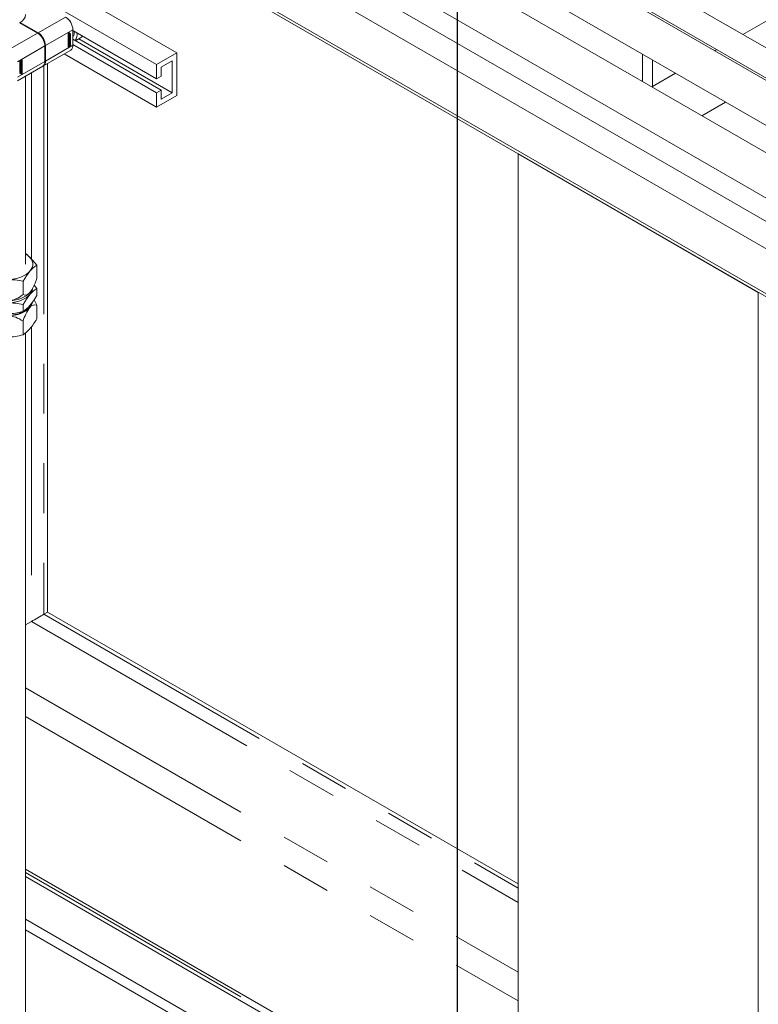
# Model space of a CAD drawing. Header units: millimetres. Extents: x 450 to 25135, y 150 to 17673.
# Tile 153 of 256: x 5584 to 6149, y 11905 to 12660. Entities that reach past the tile are written whole.
import ezdxf

# ---------------------------------------------------------------- set-up
doc = ezdxf.new("R2010")
doc.units = ezdxf.units.MM
doc.linetypes.add('SLD-Centrada-doble', pattern=[12.7, 6.35, -1.27, 1.27, -1.27, 1.27, -1.27])
doc.linetypes.add('SLD-Continua', pattern=[0])
doc.layers.add('COTAS', color=1, linetype='SLD-Continua')
doc.layers.add('OCULTA', color=8, linetype='SLD-Continua')

msp = doc.modelspace()

# ---------------------------------------------------------------- linework, layer by layer
at = {"color": 7, "linetype": 'SLD-Continua', "lineweight": 18, "ltscale": 30}
for p, q in [((7196.97, 12036.68), (5679.34, 12912.79)), ((5669.34, 12895.47), (7185.96, 12019.94)), ((7180.82, 12021.14), (5717.2, 12866.08)), ((7183.94, 11963.83), (5669.11, 12838.32)), ((5702.2, 12840.1), (7165.35, 11995.44)), ((5654.11, 12812.34), (7168.99, 11937.82)), ((5702.2, 12766.61), (7168.99, 11919.85)), ((7168.99, 11898.97), (5669.11, 12764.83)), ((5654.11, 12738.85), (7168.99, 11864.33)), ((5588.05, 12472.26), (5588.05, 12616.42)), ((5588.05, 11683.69), (5588.05, 12419.7))]:
    msp.add_line(p, q, dxfattribs=at)
at = {"layer": 'COTAS', "ltscale": 30}
msp.add_line((5918.63, 13263.27), (5918.63, 11276.25), dxfattribs=at)
at = {"layer": 'COTAS', "linetype": 'SLD-Continua', "lineweight": 18, "ltscale": 30}
for p, q in [((5703.86, 12634.35), (5588.05, 12701.21)), ((5688.31, 12625.37), (5588.05, 12683.25)), ((5597.23, 12649.33), (5583.44, 12657.29)), ((5583.86, 12657.54), (5583.86, 12657.05)), ((5583.86, 12657.54), (5597.66, 12649.58)), ((5620.69, 12647.89), (5622.55, 12648.96)), ((5620.69, 12638.91), (5620.69, 12647.89)), ((5622.23, 12648.74), (5620.72, 12647.87)), ((5620.72, 12647.87), (5620.72, 12641.37)), ((5620.86, 12647.79), (5620.72, 12647.87)), ((5620.74, 12648.69), (5620.81, 12648.61)), ((5620.81, 12648.61), (5620.95, 12648.53)), ((5622.37, 12648.66), (5620.86, 12647.79)), ((5620.86, 12647.79), (5620.86, 12641.29)), ((5621.47, 12648.95), (5620.96, 12648.66)), ((5620.96, 12648.91), (5621.04, 12648.86)), ((5620.96, 12648.87), (5621.04, 12648.82)), ((5620.96, 12648.66), (5620.96, 12648.85)), ((5621, 12648.85), (5620.96, 12648.82)), ((5620.97, 12648.92), (5621.04, 12648.88)), ((5620.99, 12648.99), (5621.05, 12648.96)), ((5621.04, 12649.09), (5621.13, 12649.04)), ((5621.04, 12648.82), (5621.21, 12648.92)), ((5621.04, 12648.9), (5621.04, 12648.88)), ((5621.04, 12648.88), (5621.04, 12648.86)), ((5621.04, 12648.86), (5621.04, 12648.82)), ((5621.18, 12649.04), (5621.06, 12649.11)), ((5621.19, 12649.14), (5621.13, 12649.07)), ((5621.15, 12649.16), (5621.27, 12649.1)), ((5621.21, 12648.92), (5621.21, 12648.94)), ((5621.21, 12648.94), (5621.23, 12648.93)), ((5621.32, 12649.5), (5621.22, 12649.53)), ((5621.47, 12649.22), (5621.23, 12648.93)), ((5621.23, 12648.93), (5621.47, 12649.07)), ((5621.27, 12649.1), (5621.47, 12649.35)), ((5621.46, 12649.42), (5621.32, 12649.5)), ((5621.37, 12649.01), (5621.47, 12648.95)), ((5621.39, 12649.26), (5621.47, 12649.22)), ((5621.47, 12649.35), (5621.47, 12649.22)), ((5621.47, 12649.07), (5621.47, 12648.95)), ((5621.54, 12648.05), (5621.72, 12648.15)), ((5621.54, 12647.12), (5621.54, 12648.05)), ((5622.13, 12647.63), (5621.54, 12647.28)), ((5622.27, 12647.54), (5621.54, 12647.12)), ((5621.54, 12647.04), (5621.72, 12647.14)), ((5621.54, 12646.12), (5621.54, 12647.04)), ((5622.13, 12646.62), (5621.54, 12646.28)), ((5622.27, 12646.54), (5621.54, 12646.12)), ((5621.54, 12646.02), (5622.07, 12646.33)), ((5621.9, 12646.12), (5621.54, 12645.91)), ((5622.04, 12646.03), (5621.54, 12645.74)), ((5621.54, 12645.74), (5621.54, 12646.02)), ((5621.54, 12645.19), (5622.04, 12645.48)), ((5621.54, 12644.48), (5622.27, 12645.35)), ((5621.93, 12645.3), (5621.54, 12645.08)), ((5622.07, 12645.22), (5621.54, 12644.91)), ((5621.54, 12644.91), (5621.54, 12645.19)), ((5621.85, 12644.8), (5621.56, 12644.45)), ((5621.58, 12648.07), (5621.58, 12647.58)), ((5621.58, 12647.58), (5621.72, 12647.5)), ((5621.58, 12647.06), (5621.58, 12646.58)), ((5621.58, 12646.58), (5621.72, 12646.49)), ((5621.72, 12648.15), (5621.72, 12647.5)), ((5621.72, 12647.5), (5621.84, 12647.57)), ((5621.72, 12647.14), (5621.72, 12646.49)), ((5621.72, 12646.49), (5621.84, 12646.57)), ((5621.84, 12648.19), (5622.02, 12648.29)), ((5621.84, 12647.57), (5621.84, 12648.19)), ((5621.84, 12647.18), (5622.02, 12647.29)), ((5621.84, 12646.57), (5621.84, 12647.18)), ((5621.85, 12644.8), (5621.99, 12644.72)), ((5621.88, 12648.21), (5621.88, 12647.76)), ((5621.88, 12647.76), (5622.02, 12647.67)), ((5621.88, 12647.21), (5621.88, 12646.75)), ((5621.88, 12646.75), (5622.02, 12646.67)), ((5622.09, 12646.04), (5621.95, 12646.12)), ((5622.13, 12645.14), (5622.01, 12644.99)), ((5622.01, 12644.99), (5622.01, 12644.43)), ((5622.01, 12644.99), (5622.15, 12644.91)), ((5622.02, 12648.29), (5622.02, 12647.67)), ((5622.02, 12647.67), (5622.27, 12647.82)), ((5622.02, 12647.29), (5622.02, 12646.67)), ((5622.02, 12646.67), (5622.27, 12646.81)), ((5622.12, 12645.6), (5622.12, 12645.99)), ((5622.13, 12647.74), (5622.13, 12647.63)), ((5622.13, 12647.63), (5622.27, 12647.54)), ((5622.13, 12646.73), (5622.13, 12646.62)), ((5622.13, 12646.62), (5622.27, 12646.54)), ((5622.13, 12645.18), (5622.13, 12645.14)), ((5622.13, 12645.14), (5622.27, 12645.05)), ((5622.15, 12646.28), (5622.15, 12645.69)), ((5622.27, 12645.05), (5622.15, 12644.91)), ((5622.15, 12644.91), (5622.15, 12644.35)), ((5622.23, 12648.74), (5622.37, 12648.66)), ((5622.27, 12647.82), (5622.27, 12647.54)), ((5622.27, 12646.81), (5622.27, 12646.54)), ((5622.27, 12645.35), (5622.27, 12645.05)), ((5622.29, 12646.19), (5622.29, 12645.61)), ((5622.37, 12642.16), (5622.37, 12648.66)), ((5622.4, 12640.06), (5622.4, 12648.88)), ((5622.55, 12648.96), (5622.55, 12639.98)), ((5624.31, 12640.06), (5624.31, 12651.9)), ((5688.31, 12614.35), (5624.31, 12651.29)), ((5691.84, 12605.77), (5624.31, 12644.76)), ((5626.41, 12643.54), (5630.24, 12645.75)), ((5700.33, 12603.73), (5628.89, 12644.97)), ((5602.89, 12627.69), (5602.89, 12639.53)), ((5603.31, 12639.78), (5603.31, 12627.94)), ((5622.4, 12640.06), (5620.69, 12639.07)), ((5622.55, 12639.98), (5620.69, 12638.91)), ((5620.72, 12641.37), (5620.86, 12641.29)), ((5620.9, 12641.27), (5620.72, 12641.17)), ((5620.72, 12641.17), (5620.72, 12639.29)), ((5620.72, 12641.17), (5620.86, 12641.09)), ((5620.72, 12639.29), (5620.86, 12639.21)), ((5620.86, 12641.29), (5622.37, 12642.16)), ((5621.04, 12641.19), (5620.86, 12641.09)), ((5620.86, 12641.09), (5620.86, 12639.21)), ((5620.86, 12639.21), (5621.53, 12639.6)), ((5620.9, 12641.27), (5621.04, 12641.19)), ((5621.04, 12639.52), (5621.04, 12641.19)), ((5621.21, 12639.78), (5621.04, 12639.68)), ((5621.35, 12639.7), (5621.04, 12639.52)), ((5621.14, 12640.08), (5621.28, 12640)), ((5621.39, 12641.56), (5621.21, 12641.46)), ((5621.21, 12641.46), (5621.21, 12640.98)), ((5621.21, 12641.46), (5621.35, 12641.37)), ((5621.21, 12640.98), (5621.35, 12640.89)), ((5621.21, 12640.04), (5621.21, 12639.78)), ((5621.21, 12639.78), (5621.35, 12639.7)), ((5621.53, 12641.47), (5621.35, 12641.37)), ((5621.35, 12641.37), (5621.35, 12640.89)), ((5621.39, 12640.28), (5621.35, 12640.28)), ((5621.35, 12639.97), (5621.35, 12639.7)), ((5621.39, 12641.56), (5621.53, 12641.47)), ((5621.39, 12640.28), (5621.53, 12640.2)), ((5621.53, 12640.87), (5621.53, 12641.47)), ((5621.53, 12639.6), (5621.53, 12640.2)), ((5621.54, 12644.08), (5621.54, 12644.48)), ((5622.13, 12644.13), (5621.54, 12644.15)), ((5622.27, 12644.05), (5621.54, 12644.08)), ((5621.54, 12643.89), (5621.72, 12643.99)), ((5621.54, 12642.87), (5621.54, 12643.89)), ((5621.58, 12643.05), (5621.54, 12643.03)), ((5621.72, 12642.97), (5621.54, 12642.87)), ((5621.54, 12642.04), (5621.54, 12642.54)), ((5621.56, 12644.45), (5621.7, 12644.37)), ((5622.23, 12642.04), (5621.56, 12641.66)), ((5621.56, 12641.66), (5621.56, 12641.05)), ((5621.56, 12641.66), (5621.71, 12641.58)), ((5621.56, 12641.05), (5621.71, 12640.97)), ((5621.56, 12640.39), (5621.56, 12639.78)), ((5621.56, 12640.39), (5621.71, 12640.3)), ((5621.56, 12639.78), (5621.71, 12639.7)), ((5621.58, 12643.91), (5621.58, 12643.7)), ((5622.13, 12643.74), (5621.58, 12643.42)), ((5621.58, 12643.7), (5621.72, 12643.62)), ((5621.58, 12643.42), (5621.58, 12643.05)), ((5621.58, 12643.42), (5621.72, 12643.34)), ((5621.58, 12643.05), (5621.72, 12642.97)), ((5621.59, 12642.73), (5621.74, 12642.65)), ((5621.59, 12642.7), (5621.59, 12642.26)), ((5621.6, 12642.76), (5621.74, 12642.68)), ((5621.6, 12642.23), (5621.74, 12642.15)), ((5621.61, 12642.2), (5621.75, 12642.12)), ((5621.61, 12642.2), (5621.75, 12642.12)), ((5621.64, 12642.82), (5621.64, 12642.82)), ((5621.64, 12642.82), (5621.64, 12642.82)), ((5621.64, 12642.82), (5621.78, 12642.74)), ((5621.99, 12644.72), (5621.7, 12644.37)), ((5621.7, 12644.37), (5621.99, 12644.36)), ((5622.37, 12641.96), (5621.71, 12641.58)), ((5621.71, 12641.58), (5621.71, 12640.97)), ((5621.71, 12640.3), (5621.71, 12639.7)), ((5621.71, 12639.7), (5621.88, 12639.8)), ((5621.72, 12643.99), (5621.72, 12643.62)), ((5621.72, 12643.62), (5622.27, 12643.94)), ((5622.27, 12643.66), (5621.72, 12643.34)), ((5621.72, 12643.34), (5621.72, 12642.97)), ((5621.73, 12642.61), (5621.73, 12642.18)), ((5621.78, 12642.95), (5621.78, 12642.74)), ((5621.83, 12642.24), (5621.84, 12642.72)), ((5621.87, 12642.86), (5621.86, 12642.38)), ((5621.86, 12642.38), (5622, 12642.3)), ((5621.87, 12642.87), (5621.87, 12642.86)), ((5621.87, 12642.86), (5622.01, 12642.78)), ((5621.88, 12641.47), (5622.2, 12641.66)), ((5621.88, 12641.2), (5621.88, 12641.47)), ((5621.95, 12641.17), (5621.88, 12641.21)), ((5621.88, 12639.8), (5621.88, 12640.28)), ((5621.91, 12642.95), (5622.03, 12642.87)), ((5622.08, 12642.9), (5621.94, 12642.98)), ((5621.94, 12642.98), (5622.08, 12642.9)), ((5621.99, 12644.36), (5621.99, 12644.72)), ((5622.01, 12642.78), (5622, 12642.3)), ((5622.01, 12644.43), (5622.15, 12644.35)), ((5622.05, 12641.57), (5622.05, 12641.06)), ((5622.05, 12640.61), (5622.05, 12640.06)), ((5622.05, 12640.06), (5622.2, 12639.98)), ((5622.06, 12642.28), (5622.06, 12642.28)), ((5622.06, 12642.07), (5622.06, 12642.28)), ((5622.11, 12642.4), (5622.11, 12642.83)), ((5622.13, 12644.36), (5622.13, 12644.13)), ((5622.13, 12644.13), (5622.27, 12644.05)), ((5622.13, 12643.86), (5622.13, 12643.74)), ((5622.13, 12643.74), (5622.27, 12643.66)), ((5622.15, 12644.35), (5622.27, 12644.35)), ((5622.15, 12643.06), (5622.15, 12642.56)), ((5622.2, 12641.66), (5622.2, 12639.98)), ((5622.2, 12639.98), (5622.37, 12640.08)), ((5622.23, 12642.04), (5622.37, 12641.96)), ((5622.27, 12644.35), (5622.27, 12644.05)), ((5622.27, 12643.94), (5622.27, 12643.66)), ((5622.3, 12642.98), (5622.3, 12642.48)), ((5622.37, 12640.08), (5622.37, 12641.96)), ((5622.55, 12639.98), (5622.4, 12640.06)), ((5688.31, 12603.73), (5624.31, 12640.67)), ((5601.66, 12624.28), (5622.66, 12636.4)), ((5688.31, 12592.71), (5617.64, 12633.5)), ((5703.86, 12634.35), (5688.31, 12625.37)), ((5703.86, 12601.69), (5703.86, 12634.35)), ((5581.89, 12612.86), (5601.23, 12624.03)), ((5583.65, 12627.49), (5585.51, 12628.56)), ((5583.65, 12618.51), (5583.65, 12627.49)), ((5583.86, 12627.57), (5583.69, 12627.47)), ((5583.69, 12627.47), (5583.69, 12625.59)), ((5583.69, 12627.47), (5583.83, 12627.39)), ((5585.19, 12626.26), (5583.69, 12625.39)), ((5583.69, 12625.59), (5583.83, 12625.51)), ((5583.69, 12625.39), (5583.69, 12618.89)), ((5583.83, 12625.31), (5583.69, 12625.39)), ((5584.01, 12627.49), (5583.83, 12627.39)), ((5583.83, 12627.39), (5583.83, 12625.51)), ((5585.34, 12626.18), (5583.83, 12625.31)), ((5583.83, 12625.51), (5584.5, 12625.9)), ((5583.83, 12625.31), (5583.83, 12618.81)), ((5583.86, 12627.57), (5584.01, 12627.49)), ((5583.9, 12624.49), (5583.9, 12625)), ((5583.93, 12623.81), (5584.48, 12624.13)), ((5584.34, 12623.93), (5583.93, 12623.7)), ((5584.48, 12623.85), (5583.93, 12623.53)), ((5583.93, 12623.53), (5583.93, 12623.81)), ((5583.93, 12623.42), (5584.66, 12623.39)), ((5583.93, 12623.13), (5583.93, 12623.42)), ((5583.93, 12623.19), (5584.05, 12623.12)), ((5584.05, 12623.12), (5583.93, 12623.13)), ((5584.52, 12623.08), (5583.93, 12622.37)), ((5584.66, 12622.99), (5583.93, 12622.12)), ((5583.93, 12622.42), (5584.05, 12622.56)), ((5583.93, 12622.12), (5583.93, 12622.42)), ((5583.95, 12625.15), (5583.95, 12624.72)), ((5583.96, 12624.67), (5584.1, 12624.59)), ((5583.98, 12624.65), (5584.12, 12624.57)), ((5583.99, 12625.25), (5584.13, 12625.18)), ((5584, 12625.27), (5584.14, 12625.19)), ((5584, 12625.27), (5584.14, 12625.19)), ((5584.01, 12625.81), (5584.01, 12627.49)), ((5584.18, 12626.08), (5584.01, 12625.98)), ((5584.32, 12626), (5584.01, 12625.81)), ((5584.52, 12622.36), (5584.02, 12622.07)), ((5584.05, 12622.56), (5584.05, 12623.12)), ((5584.07, 12623.2), (5584.07, 12622.83)), ((5584.36, 12623.18), (5584.07, 12623.2)), ((5584.07, 12623.2), (5584.21, 12623.12)), ((5584.07, 12622.83), (5584.21, 12622.75)), ((5584.09, 12625.07), (5584.09, 12624.64)), ((5584.1, 12626.38), (5584.25, 12626.3)), ((5584.13, 12622.25), (5584.66, 12622.56)), ((5584.14, 12625.4), (5584.14, 12625.19)), ((5584.14, 12625.19), (5584.14, 12625.19)), ((5584.66, 12622.28), (5584.16, 12621.99)), ((5584.35, 12627.86), (5584.18, 12627.75)), ((5584.18, 12627.75), (5584.18, 12627.28)), ((5584.18, 12627.75), (5584.32, 12627.67)), ((5584.18, 12627.28), (5584.32, 12627.19)), ((5584.18, 12626.34), (5584.18, 12626.08)), ((5584.18, 12626.08), (5584.32, 12626)), ((5584.19, 12624.69), (5584.2, 12625.17)), ((5584.21, 12623.12), (5584.21, 12622.75)), ((5584.5, 12623.1), (5584.21, 12623.12)), ((5584.21, 12622.75), (5584.5, 12623.1)), ((5584.23, 12625.31), (5584.22, 12624.83)), ((5584.27, 12625.4), (5584.4, 12625.33)), ((5584.29, 12625.43), (5584.42, 12625.35)), ((5584.45, 12625.35), (5584.3, 12625.44)), ((5584.35, 12626.58), (5584.31, 12626.58)), ((5584.5, 12627.77), (5584.32, 12627.67)), ((5584.32, 12627.67), (5584.32, 12627.19)), ((5584.32, 12626.27), (5584.32, 12626)), ((5584.34, 12623.93), (5584.48, 12623.85)), ((5584.35, 12627.86), (5584.5, 12627.77)), ((5584.35, 12626.58), (5584.5, 12626.5)), ((5584.37, 12625.23), (5584.36, 12624.75)), ((5584.36, 12623.18), (5584.5, 12623.1)), ((5584.42, 12624.52), (5584.42, 12624.74)), ((5584.47, 12624.86), (5584.47, 12625.29)), ((5584.48, 12624.5), (5584.66, 12624.61)), ((5584.48, 12624.13), (5584.48, 12624.5)), ((5584.48, 12623.48), (5584.48, 12623.85)), ((5584.52, 12623.66), (5584.48, 12623.64)), ((5584.66, 12623.58), (5584.48, 12623.48)), ((5584.5, 12627.17), (5584.5, 12627.77)), ((5584.5, 12625.9), (5584.5, 12626.5)), ((5584.52, 12625.52), (5584.52, 12625.01)), ((5584.52, 12624.52), (5584.52, 12623.66)), ((5584.52, 12623.66), (5584.66, 12623.58)), ((5584.52, 12623.4), (5584.52, 12623.08)), ((5584.52, 12623.08), (5584.66, 12622.99)), ((5584.52, 12622.48), (5584.52, 12622.36)), ((5584.52, 12622.36), (5584.66, 12622.28)), ((5585.19, 12628.34), (5584.53, 12627.96)), ((5584.53, 12627.96), (5584.53, 12627.35)), ((5584.53, 12627.96), (5584.67, 12627.87)), ((5584.53, 12627.35), (5584.67, 12627.27)), ((5584.53, 12626.69), (5584.53, 12626.08)), ((5584.53, 12626.69), (5584.67, 12626.6)), ((5584.53, 12626.08), (5584.67, 12626)), ((5584.66, 12625.43), (5584.66, 12624.93)), ((5584.66, 12624.61), (5584.66, 12623.58)), ((5584.66, 12623.39), (5584.66, 12622.99)), ((5584.66, 12622.56), (5584.66, 12622.28)), ((5585.34, 12628.26), (5584.67, 12627.87)), ((5584.67, 12627.87), (5584.67, 12627.27)), ((5584.67, 12626.6), (5584.67, 12626)), ((5584.67, 12626), (5584.85, 12626.1)), ((5584.85, 12627.77), (5585.16, 12627.96)), ((5584.85, 12627.5), (5584.85, 12627.77)), ((5584.92, 12627.47), (5584.85, 12627.51)), ((5584.85, 12626.1), (5584.85, 12626.58)), ((5585.02, 12627.87), (5585.02, 12627.36)), ((5585.02, 12626.91), (5585.02, 12626.36)), ((5585.02, 12626.36), (5585.16, 12626.28)), ((5585.16, 12627.96), (5585.16, 12626.28)), ((5585.16, 12626.28), (5585.34, 12626.38)), ((5585.19, 12628.34), (5585.34, 12628.26)), ((5585.19, 12626.26), (5585.34, 12626.18)), ((5585.34, 12626.38), (5585.34, 12628.26)), ((5585.34, 12619.68), (5585.34, 12626.18)), ((5585.37, 12619.66), (5585.37, 12628.48)), ((5585.51, 12628.56), (5585.51, 12619.58)), ((5688.31, 12614.35), (5688.31, 12625.37)), ((5691.84, 12623.33), (5700.33, 12628.23)), ((5691.84, 12616.39), (5691.84, 12623.33)), ((5700.33, 12628.23), (5700.33, 12603.73)), ((5583.65, 12618.67), (5585.37, 12619.66)), ((5585.51, 12619.58), (5583.65, 12618.51)), ((5583.69, 12618.89), (5583.83, 12618.81)), ((5583.83, 12618.81), (5585.34, 12619.68)), ((5583.91, 12621.28), (5583.91, 12621.86)), ((5583.93, 12620.93), (5584.66, 12621.35)), ((5583.93, 12620.66), (5583.93, 12620.93)), ((5584.04, 12620.88), (5583.93, 12620.82)), ((5584.18, 12620.8), (5583.93, 12620.66)), ((5583.93, 12619.93), (5584.66, 12620.35)), ((5583.93, 12619.65), (5583.93, 12619.93)), ((5584.04, 12619.88), (5583.93, 12619.82)), ((5584.18, 12619.8), (5583.93, 12619.65)), ((5583.94, 12621.95), (5583.94, 12621.56)), ((5583.97, 12621.51), (5584.11, 12621.43)), ((5584.52, 12621.53), (5583.99, 12621.23)), ((5584.04, 12620.88), (5584.18, 12620.8)), ((5584.04, 12619.88), (5584.18, 12619.8)), ((5584.09, 12621.87), (5584.09, 12621.48)), ((5584.66, 12621.45), (5584.13, 12621.15)), ((5584.16, 12621.44), (5584.66, 12621.73)), ((5584.18, 12620.18), (5584.18, 12620.8)), ((5584.22, 12620.37), (5584.18, 12620.35)), ((5584.36, 12620.29), (5584.18, 12620.18)), ((5584.18, 12619.18), (5584.18, 12619.8)), ((5584.22, 12619.36), (5584.18, 12619.34)), ((5584.36, 12619.28), (5584.18, 12619.18)), ((5584.34, 12621.06), (5584.22, 12620.99)), ((5584.22, 12620.99), (5584.22, 12620.37)), ((5584.22, 12620.99), (5584.36, 12620.91)), ((5584.22, 12620.37), (5584.36, 12620.29)), ((5584.34, 12620.05), (5584.22, 12619.98)), ((5584.22, 12619.98), (5584.22, 12619.36)), ((5584.22, 12619.98), (5584.36, 12619.9)), ((5584.22, 12619.36), (5584.36, 12619.28)), ((5584.34, 12621.06), (5584.48, 12620.98)), ((5584.34, 12620.05), (5584.48, 12619.97)), ((5584.48, 12620.98), (5584.36, 12620.91)), ((5584.36, 12620.91), (5584.36, 12620.29)), ((5584.48, 12619.97), (5584.36, 12619.9)), ((5584.36, 12619.9), (5584.36, 12619.28)), ((5584.48, 12620.33), (5584.48, 12620.98)), ((5584.52, 12620.51), (5584.48, 12620.49)), ((5584.66, 12620.43), (5584.48, 12620.33)), ((5584.48, 12619.32), (5584.48, 12619.97)), ((5584.52, 12619.51), (5584.48, 12619.49)), ((5584.66, 12619.43), (5584.48, 12619.32)), ((5584.52, 12621.64), (5584.52, 12621.53)), ((5584.52, 12621.53), (5584.66, 12621.45)), ((5584.52, 12621.27), (5584.52, 12620.51)), ((5584.52, 12620.51), (5584.66, 12620.43)), ((5584.52, 12620.27), (5584.52, 12619.51)), ((5584.52, 12619.51), (5584.66, 12619.43)), ((5584.53, 12618.21), (5584.6, 12618.13)), ((5584.6, 12618.13), (5584.74, 12618.05)), ((5584.66, 12621.73), (5584.66, 12621.45)), ((5584.66, 12621.35), (5584.66, 12620.43)), ((5584.66, 12620.35), (5584.66, 12619.43)), ((5584.74, 12618.52), (5585.24, 12618.81)), ((5584.97, 12618.54), (5584.74, 12618.4)), ((5584.74, 12618.25), (5584.97, 12618.54)), ((5584.74, 12618.4), (5584.74, 12618.52)), ((5584.93, 12618.38), (5584.74, 12618.12)), ((5584.74, 12618.12), (5584.74, 12618.25)), ((5584.87, 12618.6), (5584.97, 12618.54)), ((5584.87, 12618.41), (5584.93, 12618.38)), ((5584.89, 12618.61), (5584.99, 12618.55)), ((5584.93, 12618.49), (5585.02, 12618.43)), ((5584.93, 12618.49), (5585.02, 12618.43)), ((5584.94, 12618.4), (5585.08, 12618.32)), ((5584.97, 12618.54), (5584.99, 12618.53)), ((5585.16, 12618.65), (5584.99, 12618.55)), ((5584.99, 12618.55), (5584.99, 12618.53)), ((5585.11, 12619.02), (5585.01, 12619.04)), ((5585.06, 12618.71), (5585.16, 12618.65)), ((5585.1, 12618.73), (5585.1, 12618.7)), ((5585.25, 12618.94), (5585.11, 12619.02)), ((5585.16, 12618.61), (5585.16, 12618.65)), ((5585.16, 12618.59), (5585.16, 12618.61)), ((5585.16, 12618.58), (5585.16, 12618.59)), ((5585.24, 12618.81), (5585.24, 12618.62)), ((5585.51, 12619.58), (5585.37, 12619.66)), ((5688.31, 12614.35), (5691.84, 12616.39)), ((5691.84, 12605.77), (5688.31, 12603.73)), ((5688.31, 12592.71), (5688.31, 12603.73)), ((5703.86, 12601.69), (5688.31, 12592.71)), ((5691.84, 12598.83), (5691.84, 12605.77)), ((5700.33, 12603.73), (5691.84, 12598.83)), ((5596.68, 12461.23), (5596.68, 12471.58)), ((5586.09, 12449.01), (5586.09, 12459.36)), ((5596.68, 12453.72), (5594.62, 12456.22)), ((5596.68, 12448.34), (5596.68, 12453.72)), ((5586.09, 12436.12), (5586.09, 12441.5)), ((5596.68, 12440.83), (5596.68, 12430.48)), ((5586.09, 12428.61), (5586.09, 12418.26))]:
    msp.add_line(p, q, dxfattribs=at)
at = {"layer": 'COTAS', "linetype": 'SLD-Centrada-doble', "lineweight": 18, "ltscale": 30}
for p, q in [((5618.66, 12661.7), (5597.66, 12649.58)), ((5576.23, 12637.21), (5597.23, 12649.33)), ((5624.31, 12651.9), (5603.31, 12639.78)), ((5620.97, 12648.94), (5621.04, 12648.9)), ((5621.02, 12649.06), (5621.09, 12649.01)), ((5621.04, 12649.08), (5621.12, 12649.03)), ((5621.08, 12648.51), (5621.21, 12648.43)), ((5621.11, 12649.45), (5621.21, 12649.39)), ((5621.9, 12646.12), (5622.04, 12646.03)), ((5621.93, 12645.3), (5622.07, 12645.22)), ((5622.15, 12646.28), (5622.29, 12646.19)), ((5622.15, 12645.69), (5622.29, 12645.61)), ((5581.89, 12627.41), (5602.89, 12639.53)), ((5624.31, 12640.06), (5603.31, 12627.94)), ((5621.59, 12642.7), (5621.73, 12642.61)), ((5621.59, 12642.26), (5621.73, 12642.18)), ((5621.63, 12642.8), (5621.76, 12642.72)), ((5621.63, 12641.99), (5621.77, 12641.9)), ((5621.89, 12642.91), (5622.02, 12642.84)), ((5622.06, 12642.9), (5621.93, 12642.98)), ((5622.06, 12642.08), (5622.07, 12642.08)), ((5622.15, 12643.06), (5622.3, 12642.98)), ((5622.15, 12642.56), (5622.3, 12642.48)), ((5581.89, 12615.57), (5602.89, 12627.69)), ((5583.95, 12625.15), (5584.09, 12625.07)), ((5583.95, 12624.72), (5584.09, 12624.64)), ((5583.96, 12625.19), (5584.1, 12625.11)), ((5583.98, 12625.23), (5584.11, 12625.15)), ((5584.13, 12624.36), (5583.99, 12624.44)), ((5584.22, 12624.83), (5584.36, 12624.75)), ((5584.23, 12625.31), (5584.37, 12625.23)), ((5584.24, 12625.34), (5584.38, 12625.26)), ((5584.26, 12625.37), (5584.39, 12625.3)), ((5584.29, 12625.43), (5584.42, 12625.35)), ((5584.43, 12624.53), (5584.42, 12624.54)), ((5584.52, 12625.52), (5584.66, 12625.43)), ((5584.52, 12625.01), (5584.66, 12624.93)), ((5583.94, 12621.95), (5584.09, 12621.87)), ((5583.94, 12621.56), (5584.09, 12621.48)), ((5583.99, 12621.23), (5584.13, 12621.15)), ((5584.02, 12622.07), (5584.16, 12621.99)), ((5585, 12617.95), (5584.86, 12618.03)), ((5585, 12618.91), (5584.9, 12618.97)), ((5585.08, 12618.32), (5584.94, 12618.4)), ((5585.09, 12618.33), (5584.95, 12618.41)), ((5584.95, 12618.33), (5585, 12618.3)), ((5585.1, 12618.7), (5585.24, 12618.62)), ((5585.12, 12618.47), (5585.19, 12618.43)), ((5585.16, 12618.58), (5585.23, 12618.53))]:
    msp.add_line(p, q, dxfattribs=at)
at = {"layer": 'COTAS', "linetype": 'SLD-Continua', "lineweight": 18, "ltscale": 30, "flags": 128}
for points in [[(5621.21, 12648.43), (5621.03, 12648.37), (5620.87, 12648.4), (5620.77, 12648.52), (5620.74, 12648.71), (5620.77, 12648.93), (5620.87, 12649.17), (5621.03, 12649.37), (5621.21, 12649.52)], [(5621.05, 12648.51), (5620.88, 12648.45), (5620.81, 12648.46)], [(5621.21, 12649.39), (5621.07, 12649.28), (5620.95, 12649.12), (5620.87, 12648.94), (5620.84, 12648.77), (5620.87, 12648.62), (5620.95, 12648.53), (5621.07, 12648.51), (5621.21, 12648.56)], [(5621.21, 12649.52), (5621.38, 12649.58), (5621.54, 12649.55), (5621.64, 12649.43), (5621.67, 12649.25), (5621.64, 12649.02), (5621.54, 12648.78), (5621.38, 12648.58), (5621.21, 12648.43)], [(5621.21, 12648.56), (5621.34, 12648.67), (5621.46, 12648.83), (5621.54, 12649.01), (5621.57, 12649.18), (5621.54, 12649.33), (5621.46, 12649.42), (5621.34, 12649.44), (5621.21, 12649.39)], [(5621.46, 12649.58), (5621.5, 12649.51), (5621.53, 12649.35)], [(5622.15, 12646.28), (5622.15, 12646.32), (5622.14, 12646.35)], [(5621.35, 12640.89), (5621.27, 12640.75), (5621.2, 12640.6), (5621.15, 12640.45), (5621.14, 12640.31), (5621.15, 12640.18), (5621.2, 12640.08), (5621.27, 12640.01), (5621.35, 12639.97)], [(5621.53, 12640.2), (5621.44, 12640.2), (5621.38, 12640.24), (5621.33, 12640.31), (5621.32, 12640.41), (5621.33, 12640.53), (5621.38, 12640.65), (5621.44, 12640.77), (5621.53, 12640.87)], [(5621.55, 12641.96), (5621.58, 12641.96), (5621.63, 12641.99)], [(5621.61, 12642.2), (5621.61, 12642.2), (5621.61, 12642.2)], [(5621.71, 12640.97), (5621.79, 12640.97), (5621.86, 12640.93), (5621.9, 12640.86), (5621.92, 12640.76), (5621.9, 12640.64), (5621.86, 12640.52), (5621.79, 12640.4), (5621.71, 12640.3)], [(5621.88, 12640.28), (5621.97, 12640.42), (5622.04, 12640.57), (5622.08, 12640.72), (5622.09, 12640.86), (5622.08, 12640.99), (5622.04, 12641.09), (5621.97, 12641.16), (5621.88, 12641.2)], [(5621.94, 12642.98), (5621.94, 12642.98), (5621.94, 12642.98)], [(5622.15, 12643.06), (5622.15, 12643.11), (5622.14, 12643.14)], [(5583.92, 12624.41), (5583.95, 12624.42), (5583.99, 12624.44)], [(5583.96, 12625.2), (5583.96, 12625.2), (5583.96, 12625.19)], [(5584.32, 12627.19), (5584.23, 12627.05), (5584.16, 12626.9), (5584.12, 12626.75), (5584.11, 12626.61), (5584.12, 12626.48), (5584.16, 12626.38), (5584.23, 12626.31), (5584.32, 12626.27)], [(5584.5, 12626.5), (5584.41, 12626.5), (5584.34, 12626.54), (5584.3, 12626.61), (5584.28, 12626.71), (5584.3, 12626.83), (5584.34, 12626.95), (5584.41, 12627.07), (5584.5, 12627.17)], [(5584.52, 12625.52), (5584.52, 12625.57), (5584.51, 12625.6)], [(5584.67, 12627.27), (5584.76, 12627.27), (5584.82, 12627.23), (5584.87, 12627.16), (5584.88, 12627.06), (5584.87, 12626.94), (5584.82, 12626.82), (5584.76, 12626.7), (5584.67, 12626.6)], [(5584.85, 12626.58), (5584.94, 12626.72), (5585, 12626.87), (5585.05, 12627.02), (5585.06, 12627.16), (5585.05, 12627.29), (5585, 12627.39), (5584.94, 12627.46), (5584.85, 12627.5)], [(5583.92, 12621.2), (5583.95, 12621.21), (5583.99, 12621.23)], [(5585, 12617.95), (5584.82, 12617.89), (5584.66, 12617.92), (5584.56, 12618.04), (5584.53, 12618.22), (5584.56, 12618.45), (5584.66, 12618.69), (5584.82, 12618.89), (5585, 12619.04)], [(5584.84, 12618.03), (5584.67, 12617.97), (5584.6, 12617.98)], [(5585, 12618.91), (5584.86, 12618.8), (5584.74, 12618.64), (5584.66, 12618.46), (5584.63, 12618.29), (5584.66, 12618.14), (5584.74, 12618.05), (5584.86, 12618.03), (5585, 12618.08)], [(5585, 12619.04), (5585.17, 12619.1), (5585.33, 12619.07), (5585.43, 12618.95), (5585.46, 12618.77), (5585.43, 12618.54), (5585.33, 12618.3), (5585.17, 12618.1), (5585, 12617.95)], [(5585, 12618.08), (5585.13, 12618.19), (5585.25, 12618.35), (5585.33, 12618.53), (5585.36, 12618.7), (5585.33, 12618.85), (5585.25, 12618.94), (5585.13, 12618.96), (5585, 12618.91)], [(5585.1, 12618.68), (5585.1, 12618.69), (5585.1, 12618.7)], [(5585.25, 12619.1), (5585.29, 12619.03), (5585.32, 12618.86)], [(5590.16, 12478.78), (5589.69, 12479.18), (5588.05, 12480.38)], [(5588.05, 12480.33), (5588.54, 12480.01), (5590.16, 12478.78)], [(5590.16, 12478.78), (5591.49, 12477.44), (5592.5, 12476), (5593.18, 12474.5), (5593.51, 12472.97), (5593.5, 12471.42), (5593.13, 12469.89), (5592.42, 12468.39), (5591.38, 12466.97)], [(5596.68, 12471.58), (5593.48, 12475.46), (5590.16, 12478.78)], [(5591.38, 12466.97), (5590.03, 12465.63), (5588.38, 12464.41), (5586.48, 12463.32), (5584.34, 12462.38), (5582.01, 12461.62), (5579.53, 12461.03), (5576.93, 12460.64), (5574.27, 12460.45)], [(5586.09, 12459.36), (5588.68, 12463.44), (5591.38, 12466.97)], [(5596.68, 12461.23), (5595.28, 12457.64), (5593.7, 12454.23), (5592.79, 12452.6), (5591.81, 12451.16), (5591.38, 12450.64)], [(5591.38, 12450.64), (5590.03, 12449.3), (5588.38, 12448.08), (5586.48, 12446.99), (5584.34, 12446.05), (5582.01, 12445.29), (5579.53, 12444.7), (5576.93, 12444.31), (5574.27, 12444.12)], [(5574.27, 12442.59), (5576.93, 12442.78), (5579.53, 12443.17), (5582.01, 12443.76), (5584.34, 12444.52), (5586.48, 12445.46), (5588.38, 12446.55), (5590.03, 12447.77), (5591.38, 12449.11)], [(5586.09, 12441.5), (5588.68, 12445.58), (5591.38, 12449.11)], [(5592.59, 12442.17), (5592.26, 12441.38), (5591.37, 12439.93), (5590.15, 12438.56), (5588.62, 12437.29), (5586.82, 12436.16), (5584.77, 12435.18), (5582.52, 12434.36), (5580.09, 12433.72), (5577.54, 12433.27), (5574.91, 12433.03), (5572.24, 12432.99), (5569.59, 12433.15), (5567, 12433.52), (5564.52, 12434.08), (5562.19, 12434.83), (5560.05, 12435.75), (5558.15, 12436.83), (5556.51, 12438.05), (5555.17, 12439.38), (5554.15, 12440.8), (5553.66, 12441.76)], [(5596.68, 12448.34), (5594.08, 12444.26), (5591.38, 12440.74)], [(5594.56, 12445.01), (5594.86, 12444.49), (5596.68, 12440.83)], [(5591.38, 12439.2), (5590.03, 12437.87), (5588.38, 12436.65), (5586.48, 12435.56), (5584.34, 12434.62), (5582.01, 12433.86), (5579.53, 12433.27), (5576.93, 12432.88), (5574.27, 12432.69)], [(5586.09, 12418.26), (5588.68, 12420.17), (5591.38, 12422.87)]]:
    msp.add_lwpolyline(points, dxfattribs=at)
at = {"layer": 'COTAS', "linetype": 'SLD-Continua', "lineweight": 18, "ltscale": 900}
for centre, radius, start, end in [((5580.57, 12664.3), 7.52, 296.01568, 354.20789), ((5612.03, 12651.34), 12.29, 2.60548, 57.39452), ((5590.61, 12638.97), 12.29, 2.60548, 57.39452), ((5591.03, 12639.22), 12.29, 2.60548, 57.39452), ((5621.37, 12648.85), 0.408, 167.12329, 179.08579), ((5621.31, 12648.86), 0.347, 148.08161, 166.71993), ((5621.26, 12648.89), 0.291, 121.83237, 149.82006), ((5621.3, 12648.88), 0.258, 162.02007, 175.67412), ((5621.18, 12648.91), 0.134, 130.71559, 161.30976), ((5621.21, 12648.88), 0.18, 120.2667, 130.43567), ((5621.2, 12648.98), 0.182, 116.12871, 120.03493), ((5621.19, 12649.04), 0.134, 88.32933, 122.25996), ((5621.23, 12648.97), 0.206, 119.99838, 120.64841), ((5621.19, 12648.91), 0.145, 116.28924, 120.03188), ((5621.16, 12649), 0.0471, 54.37839, 124.79245), ((5621.07, 12648.96), 0.142, 355.53758, 34.46585), ((5621.19, 12649.09), 0.0808, 4.82584, 83.50926), ((5621.93, 12646.07), 0.0516, 65.68605, 125.61817), ((5621.66, 12645.71), 0.492, 302.60548, 357.39452), ((5622.07, 12646), 0.0448, 350.78596, 129.20329), ((5621.96, 12645.61), 0.158, 302.60548, 357.39452), ((5622.16, 12646.22), 0.14, 350.78596, 129.20329), ((5621.8, 12645.63), 0.492, 302.60548, 357.39452), ((5619.3, 12649.52), 6.04, 326.05904, 11.8917), ((5619.7, 12648.17), 7.85, 325.26567, 9.6921), ((5628.05, 12649.47), 4.31, 300.52322, 326.10697), ((5622.12, 12640.29), 1.14, 143.14334, 162.37724), ((5621.27, 12640.3), 0.252, 205.01994, 239.16084), ((5622.04, 12642.52), 0.5, 122.60548, 177.39452), ((5621.68, 12642.01), 0.142, 170.78596, 309.20329), ((5621.23, 12640.81), 0.539, 307.79866, 17.52082), ((5621.77, 12642.7), 0.18, 162.68608, 171.19957), ((5621.8, 12642.69), 0.21, 170.3584, 179.76951), ((5621.73, 12642.26), 0.135, 179.45087, 194.97734), ((5621.64, 12642.24), 0.0505, 192.24924, 227.63383), ((5621.39, 12642.37), 0.453, 301.72679, 325.55249), ((5621.94, 12642.61), 0.21, 170.3584, 179.76951), ((5621.87, 12642.18), 0.135, 179.45087, 194.97734), ((5621.86, 12642.64), 0.125, 143.394, 161.55106), ((5621.92, 12642.62), 0.187, 159.72281, 171.08599), ((5621.79, 12642.16), 0.0505, 192.24924, 227.63383), ((5621.76, 12642.14), 0.0206, 232.38896, 307.21735), ((5621.81, 12642.68), 0.06, 121.35023, 144.69244), ((5621.92, 12642.68), 0.295, 117.43289, 120.01386), ((5621.5, 12642.32), 0.499, 302.59364, 357.54513), ((5621.74, 12642.17), 0.0635, 301.82974, 329.79182), ((5621.76, 12642.15), 0.041, 298.33202, 300.00429), ((5621.67, 12642.22), 0.156, 327.81776, 341.84956), ((5621.59, 12642.24), 0.238, 352.08878, 358.70753), ((5621.6, 12642.25), 0.227, 341.86684, 351.32352), ((5621.43, 12642.39), 0.428, 337.86901, 358.9511), ((5622.34, 12642.69), 0.501, 122.66895, 176.53486), ((5621.93, 12642.97), 0.0172, 72.51924, 88.81731), ((5622.25, 12642.77), 0.244, 163.3299, 176.10735), ((5622.2, 12642.78), 0.187, 150.70727, 163.30532), ((5622.09, 12642.84), 0.0653, 122.09936, 152.75295), ((5622.07, 12642.88), 0.0245, 76.55007, 123.92775), ((5622.03, 12642.33), 0.0582, 302.56015, 320.4461), ((5621.92, 12642.33), 0.296, 297.74422, 300.01009), ((5622.16, 12643), 0.142, 350.78596, 129.20329), ((5621.8, 12642.5), 0.5, 302.60548, 357.39452), ((5621.98, 12642.37), 0.117, 321.52287, 336.30811), ((5622.06, 12642.87), 0.0348, 18.09402, 68.35334), ((5621.91, 12642.4), 0.198, 336.24081, 348.91714), ((5621.98, 12642.84), 0.125, 358.9775, 20.67355), ((5621.69, 12642.57), 0.461, 331.76865, 358.15679), ((5621.89, 12642.4), 0.214, 348.95997, 359.69939), ((5620.39, 12639.63), 3.94, 305.01333, 6.29885), ((5584.4, 12624.97), 0.5, 122.60548, 177.39452), ((5584.04, 12624.47), 0.142, 170.78596, 309.20329), ((5584.4, 12621.84), 0.492, 122.60548, 177.39452), ((5584.17, 12625.15), 0.214, 168.95997, 179.69939), ((5584.08, 12624.72), 0.125, 178.9775, 200.67355), ((5584, 12624.68), 0.0356, 198.38171, 238.90583), ((5583.76, 12624.82), 0.452, 301.69869, 325.46163), ((5585.09, 12626.59), 1.14, 143.14072, 162.36475), ((5584.23, 12626.6), 0.252, 205.05252, 239.1623), ((5584.31, 12625.07), 0.214, 168.95997, 179.69939), ((5584.22, 12624.63), 0.125, 178.9775, 200.67355), ((5584.29, 12625.07), 0.198, 156.24081, 168.91714), ((5584.14, 12624.6), 0.0348, 198.09402, 248.35334), ((5584.22, 12625.1), 0.117, 141.52287, 156.30811), ((5584.13, 12624.59), 0.0245, 256.55007, 303.92775), ((5584.28, 12625.14), 0.296, 117.74422, 120.01009), ((5584.17, 12625.14), 0.0582, 122.56015, 140.4461), ((5583.86, 12624.78), 0.501, 302.66895, 356.53486), ((5584.11, 12624.63), 0.0653, 302.09936, 332.75295), ((5584, 12624.69), 0.187, 330.70727, 343.30532), ((5583.95, 12624.71), 0.244, 343.3299, 356.10735), ((5583.79, 12624.85), 0.436, 337.93238, 357.70431), ((5584.7, 12625.15), 0.499, 122.59364, 177.54513), ((5584.46, 12625.31), 0.223, 176.73212, 178.80634), ((5584.3, 12625.42), 0.0165, 60.8285, 90.70759), ((5584.61, 12625.23), 0.238, 172.08878, 178.70753), ((5584.6, 12625.22), 0.227, 161.86684, 171.32352), ((5584.53, 12625.25), 0.156, 147.81776, 161.84956), ((5584.46, 12625.3), 0.0635, 121.82974, 149.79182), ((5584.44, 12625.34), 0.0206, 52.38896, 127.21735), ((5584.44, 12625.32), 0.041, 118.33202, 120.00429), ((5584.39, 12624.79), 0.06, 301.35023, 324.69244), ((5584.28, 12624.79), 0.295, 297.43289, 300.01386), ((5584.52, 12625.46), 0.142, 350.78596, 129.20329), ((5584.16, 12624.95), 0.5, 302.60548, 357.39452), ((5584.34, 12624.83), 0.125, 323.394, 341.55106), ((5584.41, 12625.31), 0.0505, 12.24924, 47.63383), ((5584.33, 12625.29), 0.135, 359.45087, 14.97734), ((5584.06, 12625.03), 0.465, 330.38169, 358.10088), ((5584.28, 12624.85), 0.187, 339.72281, 351.08599), ((5584.26, 12624.86), 0.21, 350.3584, 359.76951), ((5584.2, 12627.11), 0.539, 307.79865, 17.52082), ((5598.97, 12627.26), 3.94, 305.01333, 6.29885), ((5599.59, 12627.43), 3.76, 299.48459, 7.69645), ((5584.04, 12621.25), 0.14, 170.78596, 309.20329), ((5584.1, 12621.94), 0.158, 122.60548, 177.39452), ((5584, 12621.55), 0.0516, 174.37962, 234.30196), ((5584.24, 12621.86), 0.158, 122.60548, 177.39452), ((5584.13, 12621.47), 0.0448, 170.78596, 309.20329), ((5584.85, 12618.55), 0.171, 289.09804, 300.37249), ((5585.01, 12618.38), 0.0808, 184.82584, 263.50926), ((5584.86, 12618.57), 0.182, 296.12871, 300.03493), ((5584.83, 12618.58), 0.206, 299.99838, 300.64841), ((5584.83, 12618.62), 0.242, 300.578, 314.59413), ((5585.14, 12618.52), 0.142, 175.53758, 214.46585), ((5585.01, 12618.44), 0.134, 268.32933, 302.25996), ((5585.05, 12618.47), 0.0471, 234.37839, 304.79245), ((5585.01, 12618.56), 0.145, 296.28924, 300.03188), ((5584.99, 12618.59), 0.18, 300.2667, 310.43567), ((5585, 12618.49), 0.182, 296.12871, 300.03493), ((5584.97, 12618.5), 0.206, 299.99838, 300.64841), ((5584.94, 12618.58), 0.291, 301.83237, 329.82006), ((5585.02, 12618.56), 0.134, 310.71559, 341.30976), ((5584.9, 12618.6), 0.258, 342.02007, 355.67412), ((5584.89, 12618.61), 0.347, 328.08161, 346.71993), ((5584.83, 12618.63), 0.408, 347.12329, 359.08579), ((5609.61, 12451.39), 23.98, 122.65358, 139.49928), ((5575.64, 12410.59), 49.88, 77.91212, 91.57328), ((5572.42, 12465.3), 21.26, 274.99449, 310.00072), ((5587.76, 12452.98), 4.31, 247.11661, 327.01119), ((5609.61, 12433.53), 23.98, 122.65358, 139.49928), ((5585.17, 12454.79), 8.42, 317.57788, 351.46827), ((5575.64, 12392.73), 49.87, 77.91141, 91.57398), ((5585.06, 12444.96), 8.55, 317.70897, 348.04022), ((5595.09, 12436.55), 4.57, 69.71757, 144.41023), ((5572.1, 12485.31), 51.13, 272.43057, 285.87002), ((5573.15, 12456.31), 23.98, 302.65358, 319.49928), ((5621.2, 12417.68), 36.77, 144.17742, 162.71524), ((5574, 12412.73), 19.96, 52.71204, 89.20826), ((5553.62, 12454.81), 49.46, 319.77744, 330.52917), ((5572.11, 12467.43), 51.12, 272.4287, 285.87188)]:
    msp.add_arc(centre, radius, start, end, dxfattribs=at)
at = {"layer": 'OCULTA', "linetype": 'SLD-Continua', "lineweight": 18, "ltscale": 30}
for p, q in [((7164.04, 11864.9), (5749.83, 12681.31)), ((7164.04, 11864.9), (5749.83, 12681.31)), ((7164.04, 11864.9), (5749.83, 12681.31)), ((7164.04, 11864.9), (5749.83, 12681.31)), ((6060.6, 12633.2), (6060.6, 12612.95)), ((6060.6, 12633.2), (6060.6, 12612.95)), ((6060.6, 12633.2), (6060.6, 12612.95)), ((6060.6, 12633.2), (6060.6, 12612.95)), ((5604.87, 12626.13), (5604.87, 12205.62)), ((5604.87, 12626.13), (5604.87, 12205.62)), ((5604.87, 12626.13), (5604.87, 12205.62)), ((5604.87, 12626.13), (5604.87, 12205.62)), ((6068.38, 12608.46), (6068.38, 12628.71)), ((6068.38, 12608.46), (6068.38, 12628.71)), ((6068.38, 12608.46), (6068.38, 12628.71)), ((6068.38, 12608.46), (6068.38, 12628.71)), ((6060.6, 12612.95), (6060.59, 12612.33)), ((6060.6, 12612.95), (6060.59, 12612.33)), ((6060.6, 12612.95), (6060.59, 12612.33)), ((6060.6, 12612.95), (6060.59, 12612.33)), ((6068.38, 12607.83), (6068.38, 12608.46)), ((6068.38, 12607.83), (6068.38, 12608.46)), ((6068.38, 12607.83), (6068.38, 12608.46)), ((6068.38, 12607.83), (6068.38, 12608.46)), ((5965.49, 11785.17), (5965.49, 12556.8)), ((6149.34, 12450.67), (5965.49, 12556.8)), ((5965.49, 11785.17), (5965.49, 12556.8)), ((6149.34, 12450.67), (5965.49, 12556.8)), ((5965.49, 11785.17), (5965.49, 12556.8)), ((6149.34, 12450.67), (5965.49, 12556.8)), ((5965.49, 11785.17), (5965.49, 12556.8)), ((6149.34, 12450.67), (5965.49, 12556.8)), ((6149.34, 11679.04), (6149.34, 12450.67)), ((6149.34, 11679.04), (6149.34, 12450.67)), ((6149.34, 11679.04), (6149.34, 12450.67)), ((6149.34, 11679.04), (6149.34, 12450.67)), ((5604.87, 12205.62), (5602.08, 12204.02)), ((5602.08, 12204.02), (5604.87, 12205.62)), ((5604.87, 12205.62), (5602.08, 12204.02)), ((5604.87, 12205.62), (5602.08, 12204.02)), ((5604.87, 12205.62), (5602.08, 12204.02)), ((5602.08, 12204.02), (5604.87, 12205.62)), ((5602.08, 12204.02), (5604.87, 12205.62)), ((5602.08, 12204.02), (5604.87, 12205.62)), ((5604.87, 12205.62), (5965.49, 11997.44)), ((5604.87, 12205.62), (5965.49, 11997.44)), ((5604.87, 12205.62), (5965.49, 11997.44)), ((5604.87, 12205.62), (5965.49, 11997.44)), ((5592.59, 12198.54), (5588.05, 12195.91)), ((5588.05, 12195.91), (5592.59, 12198.54)), ((5592.59, 12198.54), (5588.05, 12195.91)), ((5592.59, 12198.54), (5588.05, 12195.91)), ((5592.59, 12198.54), (5588.05, 12195.91)), ((5588.05, 12195.91), (5592.59, 12198.54)), ((5588.05, 12195.91), (5592.59, 12198.54)), ((5588.05, 12195.91), (5592.59, 12198.54)), ((5965.49, 11790.75), (5588.05, 12008.65)), ((5965.49, 11790.75), (5588.05, 12008.65)), ((5965.49, 11790.75), (5588.05, 12008.65)), ((5965.49, 11790.75), (5588.05, 12008.65)), ((5588.05, 12003.07), (7164.04, 11093.27)), ((5588.05, 12003.07), (7164.04, 11093.27)), ((5588.05, 12003.07), (7164.04, 11093.27)), ((5588.05, 12003.07), (7164.04, 11093.27)), ((7185.25, 11048.36), (5588.05, 11970.4)), ((7185.25, 11040.19), (5588.05, 11962.24))]:
    msp.add_line(p, q, dxfattribs=at)
at = {"layer": 'OCULTA', "linetype": 'SLD-Centrada-doble', "lineweight": 18, "ltscale": 30}
for p, q in [((6157.04, 12659.64), (6137.44, 12648.33)), ((6157.04, 12659.64), (6137.44, 12648.33)), ((6157.04, 12659.64), (6137.44, 12648.33)), ((6157.04, 12659.64), (6137.44, 12648.33)), ((6117.44, 12636.78), (6115.92, 12635.9)), ((6117.44, 12636.78), (6115.92, 12635.9)), ((6117.44, 12636.78), (6115.92, 12635.9)), ((6117.44, 12636.78), (6115.92, 12635.9)), ((5602.08, 12624.52), (5602.08, 12204.02)), ((5602.08, 12624.52), (5602.08, 12204.02)), ((5602.08, 12624.52), (5602.08, 12204.02)), ((5602.08, 12624.52), (5602.08, 12204.02)), ((5592.59, 12619.04), (5592.59, 12476.35)), ((5592.59, 12619.04), (5592.59, 12476.35)), ((5592.59, 12619.04), (5592.59, 12476.35)), ((5592.59, 12619.04), (5592.59, 12476.35)), ((6085.91, 12618.58), (6068.38, 12608.46)), ((6085.91, 12618.58), (6068.38, 12608.46)), ((6085.91, 12618.58), (6068.38, 12608.46)), ((6085.91, 12618.58), (6068.38, 12608.46)), ((6060.6, 12612.95), (6060.06, 12612.63)), ((6060.6, 12612.95), (6060.06, 12612.63)), ((6060.6, 12612.95), (6060.06, 12612.63)), ((6060.6, 12612.95), (6060.06, 12612.63)), ((6124.1, 12596.54), (6106.02, 12586.1)), ((6124.1, 12596.54), (6106.02, 12586.1)), ((6124.1, 12596.54), (6106.02, 12586.1)), ((6124.1, 12596.54), (6106.02, 12586.1)), ((5592.59, 12424.43), (5592.59, 12198.54)), ((5592.59, 12424.43), (5592.59, 12198.54)), ((5592.59, 12424.43), (5592.59, 12198.54)), ((5592.59, 12424.43), (5592.59, 12198.54)), ((5602.08, 12204.02), (5965.49, 11994.22)), ((5602.08, 12204.02), (5965.49, 11994.22)), ((5602.08, 12204.02), (5965.49, 11994.22)), ((5602.08, 12204.02), (5965.49, 11994.22)), ((5592.59, 12198.54), (5965.49, 11983.27)), ((5592.59, 12198.54), (5965.49, 11983.27)), ((5592.59, 12198.54), (5965.49, 11983.27)), ((5592.59, 12198.54), (5965.49, 11983.27)), ((5588.05, 12147.66), (5965.49, 11929.76)), ((5588.05, 12147.66), (5965.49, 11929.76)), ((5588.05, 12147.66), (5965.49, 11929.76)), ((5588.05, 12147.66), (5965.49, 11929.76)), ((5588.05, 12125.74), (5965.49, 11907.85)), ((5588.05, 12125.74), (5965.49, 11907.85)), ((5588.05, 12125.74), (5965.49, 11907.85)), ((5588.05, 12125.74), (5965.49, 11907.85)), ((5588.05, 12006.28), (5965.49, 11788.39)), ((5588.05, 12006.28), (5965.49, 11788.39)), ((5588.05, 12006.28), (5965.49, 11788.39)), ((5588.05, 12006.28), (5965.49, 11788.39))]:
    msp.add_line(p, q, dxfattribs=at)
at = {"layer": 'OCULTA', "linetype": 'SLD-Continua', "lineweight": 18, "ltscale": 900}
for end_param in [2.276323, 2.276322, 2.276323, 2.276323, 2.276323, 2.276322, 2.276322, 2.276322]:
    msp.add_ellipse((5597.13, 12201.16), major_axis=(7, 4.04), ratio=0.00007, start_param=0.785358, end_param=end_param, dxfattribs=at)

doc.saveas('drawing.dxf')
